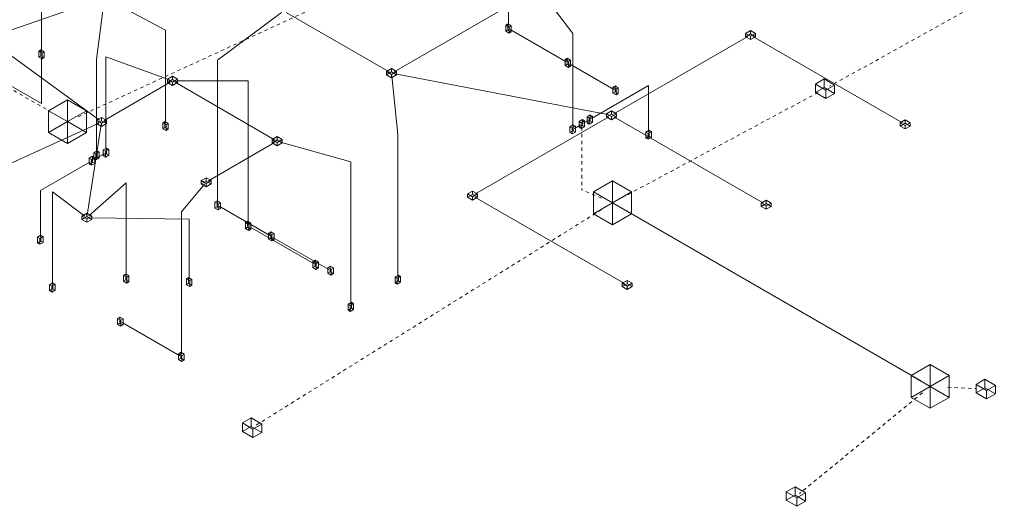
# Model space of a CAD drawing. Header units: feet. Extents: x -18 to 1038, y -110 to 48.
# Tile 101 of 199: x 179 to 215, y -46 to -29. Entities that reach past the tile are written whole.
import ezdxf

# ---------------------------------------------------------------- set-up
doc = ezdxf.new("R2010")
doc.units = ezdxf.units.FT
doc.header["$MEASUREMENT"] = 0
doc.linetypes.add('JIS_02_1.2', pattern=[0.25, 0.125, -0.125])
doc.layers.add('EL-Condutos', color=4, linetype='Continuous', lineweight=5)
doc.layers.add('EL-Conexões', color=9, linetype='Continuous', lineweight=5)

msp = doc.modelspace()

# ---------------------------------------------------------------- linework, layer by layer
at = {"layer": 'EL-Condutos', "linetype": 'JIS_02_1.2'}
for p, q in [((181.3918, -32.181), (212.1316, -18.0164)), ((162.799, -21.8465), (180.66, -32.1585)), ((215.2481, -27.5291), (208.8575, -31.0676)), ((201.2822, -35.1334), (208.5279, -31.2472)), ((199.8054, -32.5555), (199.8054, -34.847)), ((200.5254, -35.1556), (199.8054, -34.847)), ((187.904, -43.4467), (200.59, -35.5337)), ((213.1776, -42.0636), (214.2196, -42.1145)), ((212.2524, -42.267), (207.7626, -45.9458))]:
    msp.add_line(p, q, dxfattribs=at)
at = {"layer": 'EL-Condutos', "linetype": 'Continuous'}
for p, q in [((197.1231, -28.8482), (197.1231, -23.6567)), ((180.0531, -29.7928), (180.0531, -26.4013)), ((192.9399, -30.5359), (198.1263, -27.5415)), ((198.2735, -27.5621), (199.4701, -29.1407)), ((178.4924, -29.1632), (182.2423, -27.8608)), ((182.0638, -30.0902), (182.3439, -27.9195)), ((182.4513, -27.8721), (184.5863, -29.0185)), ((186.4894, -30.1173), (188.8282, -28.3732)), ((192.757, -30.5359), (188.9995, -28.3665)), ((184.5863, -32.41), (184.5863, -29.0185)), ((197.1837, -28.9917), (199.2329, -30.1747)), ((199.4701, -32.5322), (199.4701, -29.1407)), ((200.9768, -32.076), (205.8745, -29.2482)), ((211.5297, -32.4076), (206.0574, -29.2482)), ((178.3659, -29.5367), (182.1675, -32.3097)), ((180.0531, -30.0098), (180.0531, -31.7013)), ((182.0638, -33.4817), (182.0638, -30.0902)), ((182.4107, -33.3814), (182.4107, -29.9899)), ((182.4107, -29.9899), (184.7338, -30.8281)), ((186.4894, -35.3088), (186.4894, -30.1173)), ((199.3541, -30.2447), (200.9762, -31.1813)), ((182.3397, -32.3159), (184.7549, -30.9215)), ((184.9378, -30.9215), (188.5741, -33.0209)), ((185.0286, -30.8683), (187.6083, -30.8633)), ((187.6083, -36.0548), (187.6083, -30.8633)), ((192.8587, -30.6883), (193.0794, -32.8303)), ((200.748, -32.1025), (192.9858, -30.615)), ((178.9283, -31.0519), (180.0531, -31.7013)), ((200.1564, -32.2444), (202.247, -31.0374)), ((202.247, -32.7289), (202.247, -31.0374)), ((195.8961, -35.0093), (200.7939, -32.1816)), ((199.8661, -32.412), (200.0352, -32.3144)), ((206.449, -35.341), (200.9768, -32.1816)), ((178.8126, -33.9395), (182.1462, -32.4153)), ((181.7262, -35.7717), (182.2334, -32.4657)), ((199.5307, -32.6057), (199.7448, -32.482)), ((188.7889, -33.108), (191.3595, -33.8233)), ((193.0794, -38.0218), (193.0794, -32.8303)), ((188.5741, -33.1265), (186.1589, -34.5209)), ((181.8344, -33.8226), (180.013, -34.8742)), ((182.3501, -33.5249), (181.9556, -33.7526)), ((191.3595, -39.0148), (191.3595, -33.8233)), ((180.013, -36.5657), (180.013, -34.8742)), ((183.1497, -34.5891), (181.7833, -35.8046)), ((183.1497, -37.9806), (183.1497, -34.5891)), ((186.0081, -34.645), (185.1681, -35.6544)), ((180.4534, -38.3115), (180.4534, -34.92)), ((180.4534, -34.92), (181.632, -35.8089)), ((201.3683, -38.2743), (195.8961, -35.1149)), ((186.55, -35.4523), (188.3938, -36.5168)), ((201.2695, -35.526), (212.1924, -41.8323)), ((185.4518, -35.9182), (181.8901, -35.871)), ((185.1681, -40.8459), (185.1681, -35.6544)), ((185.4518, -38.1097), (185.4518, -35.9182)), ((187.6689, -36.1983), (190.0155, -37.5531)), ((188.515, -36.5868), (190.5592, -37.767)), ((185.1074, -40.9194), (182.9978, -39.7014))]:
    msp.add_line(p, q, dxfattribs=at)
at = {"layer": 'EL-Conexões'}
for p, q in [((197.1036, -29.0064), (197.1036, -28.7894)), ((197.0214, -29.0539), (197.0214, -28.8369)), ((197.1426, -29.1239), (197.1426, -28.9069)), ((197.2249, -29.0764), (197.2249, -28.8594)), ((205.7831, -29.2559), (205.7831, -29.1349)), ((205.966, -29.1503), (205.966, -29.0293)), ((206.1489, -29.2559), (206.1489, -29.1349)), ((205.966, -29.3615), (205.966, -29.2405)), ((179.9514, -29.9986), (179.9514, -29.7816)), ((180.0336, -29.9511), (180.0336, -29.7341)), ((180.0726, -30.0686), (180.0726, -29.8516)), ((180.1549, -30.0211), (180.1549, -29.8041)), ((199.1917, -30.307), (199.1917, -30.09)), ((199.274, -30.2595), (199.274, -30.0425)), ((199.313, -30.377), (199.313, -30.16)), ((199.3952, -30.3295), (199.3952, -30.1125)), ((192.6655, -30.6492), (192.6655, -30.5282)), ((192.8484, -30.5436), (192.8484, -30.4226)), ((193.0313, -30.6492), (193.0313, -30.5282)), ((184.6634, -30.9292), (184.6634, -30.8082)), ((184.8464, -30.8236), (184.8464, -30.7026)), ((184.8464, -31.0348), (184.8464, -30.9138)), ((185.0293, -30.9292), (185.0293, -30.8082)), ((192.8484, -30.7548), (192.8484, -30.6338)), ((208.6619, -31.1096), (208.6619, -30.7996)), ((200.9351, -31.3135), (200.9351, -31.0965)), ((201.0174, -31.266), (201.0174, -31.049)), ((201.0563, -31.3835), (201.0563, -31.1665)), ((201.1386, -31.336), (201.1386, -31.119)), ((208.3415, -31.2946), (208.3415, -30.9846)), ((208.726, -31.5166), (208.726, -31.2066)), ((209.0464, -31.3316), (209.0464, -31.0216)), ((181.0064, -32.3585), (181.0064, -31.5585)), ((180.3136, -32.7585), (180.3136, -31.9585)), ((181.6993, -32.7585), (181.6993, -31.9585)), ((200.8853, -32.0837), (200.8853, -31.9627)), ((181.0064, -33.1585), (181.0064, -32.3585)), ((182.0654, -32.4292), (182.0654, -32.3082)), ((182.2483, -32.3236), (182.2483, -32.2026)), ((182.4312, -32.4292), (182.4312, -32.3082)), ((184.5668, -32.5683), (184.5668, -32.3513)), ((199.7037, -32.5668), (199.7037, -32.3498)), ((199.8249, -32.4968), (199.8249, -32.2798)), ((199.9072, -32.5443), (199.9072, -32.3273)), ((199.994, -32.3991), (199.994, -32.1821)), ((200.0763, -32.4466), (200.0763, -32.2296)), ((200.1153, -32.3291), (200.1153, -32.1121)), ((200.1976, -32.3766), (200.1976, -32.1596)), ((200.7024, -32.1893), (200.7024, -32.0683)), ((200.8853, -32.2949), (200.8853, -32.1739)), ((201.0682, -32.1893), (201.0682, -32.0683)), ((211.6211, -32.4153), (211.6211, -32.2943)), ((182.2483, -32.5348), (182.2483, -32.4138)), ((184.4846, -32.6158), (184.4846, -32.3988)), ((184.6058, -32.6858), (184.6058, -32.4688)), ((184.6881, -32.6383), (184.6881, -32.4213)), ((199.3683, -32.7604), (199.3683, -32.5434)), ((199.4506, -32.8079), (199.4506, -32.5909)), ((199.4896, -32.6904), (199.4896, -32.4734)), ((199.5718, -32.7379), (199.5718, -32.5209)), ((199.7859, -32.6143), (199.7859, -32.3973)), ((202.1453, -32.9571), (202.1453, -32.7401)), ((202.2665, -32.8871), (202.2665, -32.6701)), ((202.3488, -32.9346), (202.3488, -32.7176)), ((211.4382, -32.5209), (211.4382, -32.3999)), ((211.6211, -32.6265), (211.6211, -32.5055)), ((211.804, -32.5209), (211.804, -32.3999)), ((188.4826, -33.1342), (188.4826, -33.0132)), ((188.6655, -33.0286), (188.6655, -32.9076)), ((188.8484, -33.1342), (188.8484, -33.0132)), ((202.2275, -33.0046), (202.2275, -32.7876)), ((182.0833, -33.6399), (182.0833, -33.4229)), ((182.1656, -33.6874), (182.1656, -33.4704)), ((182.3089, -33.6096), (182.3089, -33.3926)), ((182.3912, -33.6571), (182.3912, -33.4401)), ((182.4302, -33.5396), (182.4302, -33.3226)), ((182.5125, -33.5871), (182.5125, -33.3701)), ((188.6655, -33.2398), (188.6655, -33.1188)), ((181.7932, -33.9074), (181.7932, -33.6904)), ((181.8755, -33.9549), (181.8755, -33.7379)), ((181.9145, -33.8374), (181.9145, -33.6204)), ((181.9621, -33.7099), (181.9621, -33.4929)), ((181.9968, -33.8849), (181.9968, -33.6679)), ((182.0444, -33.7574), (182.0444, -33.5404)), ((185.8845, -34.6342), (185.8845, -34.5132)), ((186.0674, -34.5286), (186.0674, -34.4076)), ((186.2504, -34.6342), (186.2504, -34.5132)), ((200.923, -35.326), (200.923, -34.526)), ((186.0674, -34.7398), (186.0674, -34.6188)), ((195.8046, -35.017), (195.8046, -34.896)), ((186.4699, -35.4671), (186.4699, -35.2501)), ((195.6217, -35.1226), (195.6217, -35.0016)), ((195.8046, -35.2282), (195.8046, -35.1072)), ((195.9875, -35.1226), (195.9875, -35.0016)), ((200.2302, -35.726), (200.2302, -34.926)), ((201.6159, -35.726), (201.6159, -34.926)), ((206.5404, -35.3487), (206.5404, -35.2277)), ((186.3877, -35.5146), (186.3877, -35.2976)), ((186.5089, -35.5846), (186.5089, -35.3676)), ((186.5912, -35.5371), (186.5912, -35.3201)), ((200.923, -36.126), (200.923, -35.326)), ((206.3575, -35.4543), (206.3575, -35.3333)), ((206.5404, -35.5599), (206.5404, -35.4389)), ((206.7234, -35.4543), (206.7234, -35.3333)), ((181.5284, -35.9292), (181.5284, -35.8082)), ((181.7113, -35.8236), (181.7113, -35.7026)), ((181.7113, -36.0348), (181.7113, -35.9138)), ((181.8942, -35.9292), (181.8942, -35.8082)), ((187.5065, -36.2605), (187.5065, -36.0435)), ((187.5888, -36.213), (187.5888, -35.996)), ((187.6278, -36.3305), (187.6278, -36.1135)), ((187.7101, -36.283), (187.7101, -36.066)), ((179.9113, -36.7939), (179.9113, -36.5769)), ((179.9936, -36.8414), (179.9936, -36.6244)), ((180.0325, -36.7239), (180.0325, -36.5069)), ((180.1148, -36.7714), (180.1148, -36.5544)), ((188.3526, -36.649), (188.3526, -36.432)), ((188.4349, -36.6015), (188.4349, -36.3845)), ((188.4739, -36.719), (188.4739, -36.502)), ((188.5561, -36.6715), (188.5561, -36.4545)), ((190.0566, -37.6378), (190.0566, -37.4208)), ((189.9744, -37.6853), (189.9744, -37.4683)), ((190.0956, -37.7553), (190.0956, -37.5383)), ((190.1779, -37.7078), (190.1779, -37.4908)), ((190.5181, -37.8992), (190.5181, -37.6822)), ((190.6003, -37.8517), (190.6003, -37.6347)), ((190.6393, -37.9692), (190.6393, -37.7522)), ((190.7216, -37.9217), (190.7216, -37.7047)), ((183.0479, -38.1864), (183.0479, -37.9694)), ((183.1302, -38.1389), (183.1302, -37.9219)), ((183.1692, -38.2564), (183.1692, -38.0394)), ((183.2515, -38.2089), (183.2515, -37.9919)), ((185.3501, -38.3155), (185.3501, -38.0985)), ((185.4323, -38.268), (185.4323, -38.051)), ((185.5536, -38.338), (185.5536, -38.121)), ((192.9776, -38.2501), (192.9776, -38.0331)), ((193.0599, -38.2976), (193.0599, -38.0806)), ((193.0989, -38.1801), (193.0989, -37.9631)), ((193.1811, -38.2276), (193.1811, -38.0106)), ((180.3516, -38.5397), (180.3516, -38.3227)), ((180.4339, -38.5872), (180.4339, -38.3702)), ((180.4729, -38.4697), (180.4729, -38.2527)), ((180.5551, -38.5172), (180.5551, -38.3002)), ((185.4713, -38.3855), (185.4713, -38.1685)), ((201.2769, -38.3876), (201.2769, -38.2666)), ((201.4598, -38.282), (201.4598, -38.161)), ((201.4598, -38.4932), (201.4598, -38.3722)), ((201.6427, -38.3876), (201.6427, -38.2666)), ((191.2578, -39.243), (191.2578, -39.026)), ((191.34, -39.2905), (191.34, -39.0735)), ((191.379, -39.173), (191.379, -38.956)), ((191.4613, -39.2205), (191.4613, -39.0035)), ((182.8355, -39.7637), (182.8355, -39.5467)), ((182.9177, -39.7162), (182.9177, -39.4992)), ((183.039, -39.7862), (183.039, -39.5692)), ((182.9567, -39.8337), (182.9567, -39.6167)), ((185.0663, -41.0517), (185.0663, -40.8347)), ((185.1486, -41.0042), (185.1486, -40.7872)), ((185.1875, -41.1217), (185.1875, -40.9047)), ((185.2698, -41.0742), (185.2698, -40.8572)), ((212.5388, -42.0323), (212.5388, -41.2323)), ((211.846, -42.4323), (211.846, -41.6323)), ((213.2316, -42.4323), (213.2316, -41.6323)), ((212.5388, -42.8323), (212.5388, -42.0323)), ((214.2172, -42.2681), (214.2172, -41.9581)), ((214.5376, -42.0831), (214.5376, -41.7731)), ((214.9221, -42.3051), (214.9221, -41.9951)), ((214.6017, -42.4901), (214.6017, -42.1801)), ((187.718, -43.4943), (187.718, -43.1843)), ((187.3975, -43.6793), (187.3975, -43.3693)), ((188.1025, -43.7163), (188.1025, -43.4063)), ((187.782, -43.9013), (187.782, -43.5913)), ((207.5981, -46.0058), (207.5981, -45.6958)), ((207.2777, -46.1908), (207.2777, -45.8808)), ((207.9826, -46.2278), (207.9826, -45.9178)), ((207.6622, -46.4128), (207.6622, -46.1028))]:
    msp.add_line(p, q, dxfattribs=at)
for points in [[(197.2249, -28.8594), (197.1036, -28.7894), (197.0214, -28.8369), (197.1426, -28.9069), (197.2249, -28.8594)], [(197.2249, -29.0764), (197.1036, -29.0064), (197.0214, -29.0539), (197.1426, -29.1239), (197.2249, -29.0764)], [(205.7831, -29.1349), (205.966, -29.2405), (206.1489, -29.1349), (205.966, -29.0293), (205.7831, -29.1349)], [(205.7831, -29.2559), (205.966, -29.3615), (206.1489, -29.2559), (205.966, -29.1503), (205.7831, -29.2559)], [(179.9514, -29.7816), (180.0726, -29.8516), (180.1549, -29.8041), (180.0336, -29.7341), (179.9514, -29.7816)], [(179.9514, -29.9986), (180.0726, -30.0686), (180.1549, -30.0211), (180.0336, -29.9511), (179.9514, -29.9986)], [(199.3952, -30.1125), (199.274, -30.0425), (199.1917, -30.09), (199.313, -30.16), (199.3952, -30.1125)], [(192.6655, -30.5282), (192.8484, -30.6338), (193.0313, -30.5282), (192.8484, -30.4226), (192.6655, -30.5282)], [(192.6655, -30.6492), (192.8484, -30.7548), (193.0313, -30.6492), (192.8484, -30.5436), (192.6655, -30.6492)], [(199.3952, -30.3295), (199.274, -30.2595), (199.1917, -30.307), (199.313, -30.377), (199.3952, -30.3295)], [(184.8464, -30.9138), (185.0293, -30.8082), (184.8464, -30.7026), (184.6634, -30.8082), (184.8464, -30.9138)], [(184.8464, -31.0348), (185.0293, -30.9292), (184.8464, -30.8236), (184.6634, -30.9292), (184.8464, -31.0348)], [(208.3415, -30.9846), (208.726, -31.2066), (209.0464, -31.0216), (208.6619, -30.7996), (208.3415, -30.9846)], [(201.1386, -31.119), (201.0174, -31.049), (200.9351, -31.0965), (201.0563, -31.1665), (201.1386, -31.119)], [(201.1386, -31.336), (201.0174, -31.266), (200.9351, -31.3135), (201.0563, -31.3835), (201.1386, -31.336)], [(208.3415, -31.2946), (208.726, -31.5166), (209.0464, -31.3316), (208.6619, -31.1096), (208.3415, -31.2946)], [(181.0064, -31.5585), (180.3136, -31.9585), (181.0064, -32.3585), (181.6993, -31.9585), (181.0064, -31.5585)], [(200.7024, -32.0683), (200.8853, -32.1739), (201.0682, -32.0683), (200.8853, -31.9627), (200.7024, -32.0683)], [(181.0064, -32.3585), (180.3136, -32.7585), (181.0064, -33.1585), (181.6993, -32.7585), (181.0064, -32.3585)], [(182.2483, -32.4138), (182.4312, -32.3082), (182.2483, -32.2026), (182.0654, -32.3082), (182.2483, -32.4138)], [(182.2483, -32.5348), (182.4312, -32.4292), (182.2483, -32.3236), (182.0654, -32.4292), (182.2483, -32.5348)], [(184.4846, -32.3988), (184.6058, -32.4688), (184.6881, -32.4213), (184.5668, -32.3513), (184.4846, -32.3988)], [(199.7859, -32.3973), (199.9072, -32.3273), (199.8249, -32.2798), (199.7037, -32.3498), (199.7859, -32.3973)], [(200.0763, -32.2296), (200.1976, -32.1596), (200.1153, -32.1121), (199.994, -32.1821), (200.0763, -32.2296)], [(200.0763, -32.4466), (200.1976, -32.3766), (200.1153, -32.3291), (199.994, -32.3991), (200.0763, -32.4466)], [(200.7024, -32.1893), (200.8853, -32.2949), (201.0682, -32.1893), (200.8853, -32.0837), (200.7024, -32.1893)], [(211.4382, -32.3999), (211.6211, -32.5055), (211.804, -32.3999), (211.6211, -32.2943), (211.4382, -32.3999)], [(184.4846, -32.6158), (184.6058, -32.6858), (184.6881, -32.6383), (184.5668, -32.5683), (184.4846, -32.6158)], [(199.4506, -32.5909), (199.5718, -32.5209), (199.4896, -32.4734), (199.3683, -32.5434), (199.4506, -32.5909)], [(199.4506, -32.8079), (199.5718, -32.7379), (199.4896, -32.6904), (199.3683, -32.7604), (199.4506, -32.8079)], [(199.7859, -32.6143), (199.9072, -32.5443), (199.8249, -32.4968), (199.7037, -32.5668), (199.7859, -32.6143)], [(202.2275, -32.7876), (202.3488, -32.7176), (202.2665, -32.6701), (202.1453, -32.7401), (202.2275, -32.7876)], [(211.4382, -32.5209), (211.6211, -32.6265), (211.804, -32.5209), (211.6211, -32.4153), (211.4382, -32.5209)], [(188.6655, -33.1188), (188.8484, -33.0132), (188.6655, -32.9076), (188.4826, -33.0132), (188.6655, -33.1188)], [(188.6655, -33.2398), (188.8484, -33.1342), (188.6655, -33.0286), (188.4826, -33.1342), (188.6655, -33.2398)], [(202.2275, -33.0046), (202.3488, -32.9346), (202.2665, -32.8871), (202.1453, -32.9571), (202.2275, -33.0046)], [(182.0444, -33.5404), (182.1656, -33.4704), (182.0833, -33.4229), (181.9621, -33.4929), (182.0444, -33.5404)], [(182.4302, -33.3226), (182.3089, -33.3926), (182.3912, -33.4401), (182.5125, -33.3701), (182.4302, -33.3226)], [(181.9145, -33.6204), (181.7932, -33.6904), (181.8755, -33.7379), (181.9968, -33.6679), (181.9145, -33.6204)], [(182.0444, -33.7574), (182.1656, -33.6874), (182.0833, -33.6399), (181.9621, -33.7099), (182.0444, -33.7574)], [(182.4302, -33.5396), (182.3089, -33.6096), (182.3912, -33.6571), (182.5125, -33.5871), (182.4302, -33.5396)], [(181.9145, -33.8374), (181.7932, -33.9074), (181.8755, -33.9549), (181.9968, -33.8849), (181.9145, -33.8374)], [(186.0674, -34.6188), (186.2504, -34.5132), (186.0674, -34.4076), (185.8845, -34.5132), (186.0674, -34.6188)], [(186.0674, -34.7398), (186.2504, -34.6342), (186.0674, -34.5286), (185.8845, -34.6342), (186.0674, -34.7398)], [(200.923, -34.526), (200.2302, -34.926), (200.923, -35.326), (201.6159, -34.926), (200.923, -34.526)], [(195.6217, -35.0016), (195.8046, -35.1072), (195.9875, -35.0016), (195.8046, -34.896), (195.6217, -35.0016)], [(186.3877, -35.2976), (186.5089, -35.3676), (186.5912, -35.3201), (186.4699, -35.2501), (186.3877, -35.2976)], [(195.6217, -35.1226), (195.8046, -35.2282), (195.9875, -35.1226), (195.8046, -35.017), (195.6217, -35.1226)], [(206.3575, -35.3333), (206.5404, -35.4389), (206.7234, -35.3333), (206.5404, -35.2277), (206.3575, -35.3333)], [(186.3877, -35.5146), (186.5089, -35.5846), (186.5912, -35.5371), (186.4699, -35.4671), (186.3877, -35.5146)], [(200.923, -35.326), (200.2302, -35.726), (200.923, -36.126), (201.6159, -35.726), (200.923, -35.326)], [(206.3575, -35.4543), (206.5404, -35.5599), (206.7234, -35.4543), (206.5404, -35.3487), (206.3575, -35.4543)], [(181.7113, -35.7026), (181.5284, -35.8082), (181.7113, -35.9138), (181.8942, -35.8082), (181.7113, -35.7026)], [(181.7113, -35.8236), (181.5284, -35.9292), (181.7113, -36.0348), (181.8942, -35.9292), (181.7113, -35.8236)], [(187.7101, -36.066), (187.5888, -35.996), (187.5065, -36.0435), (187.6278, -36.1135), (187.7101, -36.066)], [(187.7101, -36.283), (187.5888, -36.213), (187.5065, -36.2605), (187.6278, -36.3305), (187.7101, -36.283)], [(180.0325, -36.5069), (179.9113, -36.5769), (179.9936, -36.6244), (180.1148, -36.5544), (180.0325, -36.5069)], [(188.3526, -36.432), (188.4739, -36.502), (188.5561, -36.4545), (188.4349, -36.3845), (188.3526, -36.432)], [(188.3526, -36.649), (188.4739, -36.719), (188.5561, -36.6715), (188.4349, -36.6015), (188.3526, -36.649)], [(180.0325, -36.7239), (179.9113, -36.7939), (179.9936, -36.8414), (180.1148, -36.7714), (180.0325, -36.7239)], [(190.1779, -37.4908), (190.0566, -37.4208), (189.9744, -37.4683), (190.0956, -37.5383), (190.1779, -37.4908)], [(190.1779, -37.7078), (190.0566, -37.6378), (189.9744, -37.6853), (190.0956, -37.7553), (190.1779, -37.7078)], [(190.5181, -37.6822), (190.6393, -37.7522), (190.7216, -37.7047), (190.6003, -37.6347), (190.5181, -37.6822)], [(183.2515, -37.9919), (183.1302, -37.9219), (183.0479, -37.9694), (183.1692, -38.0394), (183.2515, -37.9919)], [(183.2515, -38.2089), (183.1302, -38.1389), (183.0479, -38.1864), (183.1692, -38.2564), (183.2515, -38.2089)], [(185.5536, -38.121), (185.4323, -38.051), (185.3501, -38.0985), (185.4713, -38.1685), (185.5536, -38.121)], [(190.5181, -37.8992), (190.6393, -37.9692), (190.7216, -37.9217), (190.6003, -37.8517), (190.5181, -37.8992)], [(193.0599, -38.0806), (193.1811, -38.0106), (193.0989, -37.9631), (192.9776, -38.0331), (193.0599, -38.0806)], [(180.4729, -38.2527), (180.3516, -38.3227), (180.4339, -38.3702), (180.5551, -38.3002), (180.4729, -38.2527)], [(180.4729, -38.4697), (180.3516, -38.5397), (180.4339, -38.5872), (180.5551, -38.5172), (180.4729, -38.4697)], [(185.5536, -38.338), (185.4323, -38.268), (185.3501, -38.3155), (185.4713, -38.3855), (185.5536, -38.338)], [(193.0599, -38.2976), (193.1811, -38.2276), (193.0989, -38.1801), (192.9776, -38.2501), (193.0599, -38.2976)], [(201.2769, -38.2666), (201.4598, -38.3722), (201.6427, -38.2666), (201.4598, -38.161), (201.2769, -38.2666)], [(201.2769, -38.3876), (201.4598, -38.4932), (201.6427, -38.3876), (201.4598, -38.282), (201.2769, -38.3876)], [(191.34, -39.0735), (191.4613, -39.0035), (191.379, -38.956), (191.2578, -39.026), (191.34, -39.0735)], [(191.34, -39.2905), (191.4613, -39.2205), (191.379, -39.173), (191.2578, -39.243), (191.34, -39.2905)], [(182.8355, -39.5467), (182.9567, -39.6167), (183.039, -39.5692), (182.9177, -39.4992), (182.8355, -39.5467)], [(182.8355, -39.7637), (182.9567, -39.8337), (183.039, -39.7862), (182.9177, -39.7162), (182.8355, -39.7637)], [(185.0663, -40.8347), (185.1875, -40.9047), (185.2698, -40.8572), (185.1486, -40.7872), (185.0663, -40.8347)], [(185.0663, -41.0517), (185.1875, -41.1217), (185.2698, -41.0742), (185.1486, -41.0042), (185.0663, -41.0517)], [(212.5388, -41.2323), (211.846, -41.6323), (212.5388, -42.0323), (213.2316, -41.6323), (212.5388, -41.2323)], [(212.5388, -42.0323), (211.846, -42.4323), (212.5388, -42.8323), (213.2316, -42.4323), (212.5388, -42.0323)], [(214.2172, -41.9581), (214.6017, -42.1801), (214.9221, -41.9951), (214.5376, -41.7731), (214.2172, -41.9581)], [(214.2172, -42.2681), (214.6017, -42.4901), (214.9221, -42.3051), (214.5376, -42.0831), (214.2172, -42.2681)], [(187.3975, -43.3693), (187.782, -43.5913), (188.1025, -43.4063), (187.718, -43.1843), (187.3975, -43.3693)], [(187.3975, -43.6793), (187.782, -43.9013), (188.1025, -43.7163), (187.718, -43.4943), (187.3975, -43.6793)], [(207.2777, -45.8808), (207.6622, -46.1028), (207.9826, -45.9178), (207.5981, -45.6958), (207.2777, -45.8808)], [(207.2777, -46.1908), (207.6622, -46.4128), (207.9826, -46.2278), (207.5981, -46.0058), (207.2777, -46.1908)]]:
    msp.add_lwpolyline(points, dxfattribs=at)

doc.saveas('drawing.dxf')
